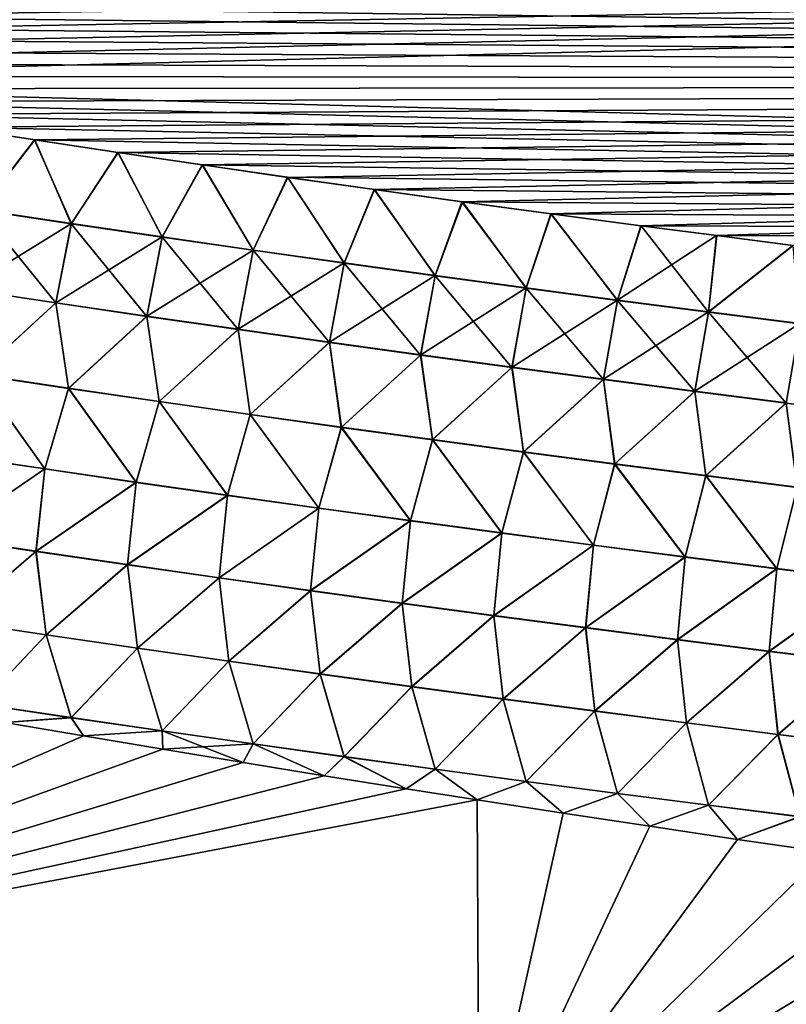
# Model space of a CAD drawing. Header units: metres. Extents: x -61 to 49, y -32 to 32.
# Tile 134 of 256: x 25.82 to 28.02, y -10.14 to -7.31. Entities that reach past the tile are written whole.
import ezdxf

# ---------------------------------------------------------------- set-up
doc = ezdxf.new("R2010")
doc.units = ezdxf.units.M
doc.layers.add('solid_K_27_40_10_000Y34', color=7, linetype='CONTINUOUS')

msp = doc.modelspace()

# ---------------------------------------------------------------- linework, layer by layer
at = {"layer": 'solid_K_27_40_10_000Y34'}
for points in [[(41.866142, -7.037843, -21.619293), (41.670872, -7.494667, -21.814184), (22.49304, -7.07665, -20.95932)], [(41.866161, -7.037802, 21.619276), (23.619955, -7.287992, 21.090698), (23.832279, -7.325953, 21.114985)], [(41.866161, -7.037802, 21.619276), (23.832279, -7.325953, 21.114985), (24.047218, -7.363734, 21.139387)], [(41.866161, -7.037802, 21.619276), (24.047218, -7.363734, 21.139387), (24.264872, -7.401317, 21.163898)], [(41.866161, -7.037802, 21.619276), (24.264872, -7.401317, 21.163898), (24.485334, -7.438679, 21.188513)], [(41.866161, -7.037802, 21.619276), (24.485334, -7.438679, 21.188513), (24.70871, -7.475802, 21.213221)], [(41.670883, -7.494642, 21.814173), (41.866161, -7.037802, 21.619276), (24.70871, -7.475802, 21.213221)], [(41.670872, -7.494667, -21.814184), (22.743015, -7.124871, -20.988762), (22.49304, -7.07665, -20.95932)], [(41.670872, -7.494667, -21.814184), (22.996273, -7.172979, -21.018438), (22.743015, -7.124871, -20.988762)], [(41.670872, -7.494667, -21.814184), (23.201365, -7.21136, -21.042339), (22.996273, -7.172979, -21.018438)], [(41.670872, -7.494667, -21.814184), (23.408772, -7.249623, -21.066376), (23.201365, -7.21136, -21.042339)], [(41.670872, -7.494667, -21.814184), (23.618597, -7.287748, -21.090542), (23.408772, -7.249623, -21.066376)], [(41.670872, -7.494667, -21.814184), (23.830936, -7.325715, -21.114832), (23.618597, -7.287748, -21.090542)], [(41.670872, -7.494667, -21.814184), (24.045889, -7.363503, -21.139236), (23.830936, -7.325715, -21.114832)], [(41.670872, -7.494667, -21.814184), (24.263556, -7.401091, -21.163752), (24.045889, -7.363503, -21.139236)], [(41.670872, -7.494667, -21.814184), (24.484034, -7.43846, -21.188368), (24.263556, -7.401091, -21.163752)], [(41.670872, -7.494667, -21.814184), (24.707424, -7.475589, -21.213079), (24.484034, -7.43846, -21.188368)], [(41.670872, -7.494667, -21.814184), (24.9335, -7.51253, -21.2379), (24.707424, -7.475589, -21.213079)], [(41.670883, -7.494642, 21.814173), (24.70871, -7.475802, 21.213221), (24.934771, -7.512737, 21.238039)], [(41.670872, -7.494667, -21.814184), (41.461033, -7.948577, -22.022573), (24.9335, -7.51253, -21.2379)], [(41.461033, -7.948577, -22.022573), (25.161942, -7.549356, -21.262852), (24.9335, -7.51253, -21.2379)], [(41.670883, -7.494642, 21.814173), (24.934771, -7.512737, 21.238039), (25.163197, -7.549557, 21.262987)], [(41.670883, -7.494642, 21.814173), (25.163197, -7.549557, 21.262987), (25.394108, -7.586232, 21.288057)], [(41.670883, -7.494642, 21.814173), (25.394108, -7.586232, 21.288057), (25.627628, -7.622733, 21.313234)], [(41.670883, -7.494642, 21.814173), (25.627628, -7.622733, 21.313234), (25.86388, -7.659031, 21.338512)], [(41.670883, -7.494642, 21.814173), (25.86388, -7.659031, 21.338512), (26.102985, -7.695096, 21.36388)], [(41.670883, -7.494642, 21.814173), (26.102985, -7.695096, 21.36388), (26.345072, -7.730901, 21.389324)], [(41.670883, -7.494642, 21.814173), (26.345072, -7.730901, 21.389324), (26.590258, -7.766416, 21.414835)], [(41.670883, -7.494642, 21.814173), (26.590258, -7.766416, 21.414835), (26.838669, -7.801612, 21.440401)], [(41.670883, -7.494642, 21.814173), (26.838669, -7.801612, 21.440401), (27.090429, -7.836461, 21.466009)], [(41.670883, -7.494642, 21.814173), (27.090429, -7.836461, 21.466009), (27.345526, -7.870971, 21.491661)], [(41.670883, -7.494642, 21.814173), (27.345526, -7.870971, 21.491661), (27.603397, -7.905293, 21.51741)], [(41.670883, -7.494642, 21.814173), (27.603397, -7.905293, 21.51741), (27.82044, -7.933742, 21.538937)], [(41.46104, -7.948564, 22.022568), (41.670883, -7.494642, 21.814173), (27.82044, -7.933742, 21.538937)], [(41.461033, -7.948577, -22.022573), (25.39287, -7.586037, -21.287922), (25.161942, -7.549356, -21.262852)], [(41.461033, -7.948577, -22.022573), (25.626406, -7.622544, -21.313105), (25.39287, -7.586037, -21.287922)], [(41.461033, -7.948577, -22.022573), (25.862673, -7.658848, -21.338385), (25.626406, -7.622544, -21.313105)], [(25.708307, -7.859537, -21.411535), (25.626406, -7.622544, -21.313105), (25.862673, -7.658848, -21.338385)], [(25.708149, -7.860299, 21.411779), (25.86388, -7.659031, 21.338512), (25.627628, -7.622733, 21.313234)], [(25.968855, -7.898785, -21.439732), (25.708307, -7.859537, -21.411535), (25.862673, -7.658848, -21.338385)], [(41.461033, -7.948577, -22.022573), (26.101797, -7.69492, -21.363754), (25.862673, -7.658848, -21.338385)], [(25.968855, -7.898785, -21.439732), (25.862673, -7.658848, -21.338385), (26.101797, -7.69492, -21.363754)], [(25.968697, -7.899556, 21.439981), (25.86388, -7.659031, 21.338512), (25.708149, -7.860299, 21.411779)], [(25.968697, -7.899556, 21.439981), (26.102985, -7.695096, 21.36388), (25.86388, -7.659031, 21.338512)], [(26.229403, -7.938053, 21.467936), (26.102985, -7.695096, 21.36388), (25.968697, -7.899556, 21.439981)], [(26.229559, -7.937272, -21.46768), (25.968855, -7.898785, -21.439732), (26.101797, -7.69492, -21.363754)], [(41.461033, -7.948577, -22.022573), (26.343901, -7.73073, -21.389202), (26.101797, -7.69492, -21.363754)], [(26.229559, -7.937272, -21.46768), (26.101797, -7.69492, -21.363754), (26.343901, -7.73073, -21.389202)], [(26.229403, -7.938053, 21.467936), (26.345072, -7.730901, 21.389324), (26.102985, -7.695096, 21.36388)], [(26.490259, -7.975798, 21.495636), (26.345072, -7.730901, 21.389324), (26.229403, -7.938053, 21.467936)], [(26.490417, -7.975007, -21.495375), (26.229559, -7.937272, -21.46768), (26.343901, -7.73073, -21.389202)], [(41.461033, -7.948577, -22.022573), (26.589104, -7.766251, -21.414715), (26.343901, -7.73073, -21.389202)], [(26.490417, -7.975007, -21.495375), (26.343901, -7.73073, -21.389202), (26.589104, -7.766251, -21.414715)], [(26.490259, -7.975798, 21.495636), (26.590258, -7.766416, 21.414835), (26.345072, -7.730901, 21.389324)], [(26.751266, -8.012802, 21.523081), (26.590258, -7.766416, 21.414835), (26.490259, -7.975798, 21.495636)], [(26.751423, -8.012001, -21.522816), (26.490417, -7.975007, -21.495375), (26.589104, -7.766251, -21.414715)], [(41.461033, -7.948577, -22.022573), (26.837534, -7.801453, -21.440285), (26.589104, -7.766251, -21.414715)], [(26.751423, -8.012001, -21.522816), (26.589104, -7.766251, -21.414715), (26.837534, -7.801453, -21.440285)], [(26.751266, -8.012802, 21.523081), (26.838669, -7.801612, 21.440401), (26.590258, -7.766416, 21.414835)], [(27.012417, -8.049073, 21.550272), (26.838669, -7.801612, 21.440401), (26.751266, -8.012802, 21.523081)], [(27.012571, -8.048263, -21.549999), (26.751423, -8.012001, -21.522816), (26.837534, -7.801453, -21.440285)], [(41.461033, -7.948577, -22.022573), (27.089312, -7.836307, -21.465895), (26.837534, -7.801453, -21.440285)], [(27.012571, -8.048263, -21.549999), (26.837534, -7.801453, -21.440285), (27.089312, -7.836307, -21.465895)], [(27.012417, -8.049073, 21.550272), (27.090429, -7.836461, 21.466009), (26.838669, -7.801612, 21.440401)], [(27.273708, -8.084618, 21.577202), (27.090429, -7.836461, 21.466009), (27.012417, -8.049073, 21.550272)], [(27.273863, -8.083797, -21.576925), (27.012571, -8.048263, -21.549999), (27.089312, -7.836307, -21.465895)], [(41.461033, -7.948577, -22.022573), (27.344427, -7.870822, -21.49155), (27.089312, -7.836307, -21.465895)], [(27.273863, -8.083797, -21.576925), (27.089312, -7.836307, -21.465895), (27.344427, -7.870822, -21.49155)], [(27.273708, -8.084618, 21.577202), (27.345526, -7.870971, 21.491661), (27.090429, -7.836461, 21.466009)], [(25.708149, -7.860299, 21.411779), (25.66283, -8.087751, 21.469843), (25.924139, -8.126996, 21.498682)], [(25.662983, -8.086965, -21.469692), (25.708307, -7.859537, -21.411535), (25.968855, -7.898785, -21.439732)], [(25.968697, -7.899556, 21.439981), (25.708149, -7.860299, 21.411779), (25.924139, -8.126996, 21.498682)], [(27.535139, -8.119444, 21.603874), (27.345526, -7.870971, 21.491661), (27.273708, -8.084618, 21.577202)], [(27.535292, -8.118613, -21.60359), (27.273863, -8.083797, -21.576925), (27.344427, -7.870822, -21.49155)], [(41.461033, -7.948577, -22.022573), (27.60232, -7.90515, -21.517302), (27.344427, -7.870822, -21.49155)], [(27.535292, -8.118613, -21.60359), (27.344427, -7.870822, -21.49155), (27.60232, -7.90515, -21.517302)], [(27.535139, -8.119444, 21.603874), (27.603397, -7.905293, 21.51741), (27.345526, -7.870971, 21.491661)], [(25.924292, -8.126199, -21.498528), (25.662983, -8.086965, -21.469692), (25.968855, -7.898785, -21.439732)], [(25.968697, -7.899556, 21.439981), (25.924139, -8.126996, 21.498682), (26.185598, -8.165477, 21.527262)], [(25.924292, -8.126199, -21.498528), (25.968855, -7.898785, -21.439732), (26.229559, -7.937272, -21.46768)], [(26.229403, -7.938053, 21.467936), (25.968697, -7.899556, 21.439981), (26.185598, -8.165477, 21.527262)], [(27.796703, -8.153557, 21.630281), (27.603397, -7.905293, 21.51741), (27.535139, -8.119444, 21.603874)], [(27.535292, -8.118613, -21.60359), (27.60232, -7.90515, -21.517302), (27.819382, -7.933604, -21.538832)], [(41.461033, -7.948577, -22.022573), (27.819382, -7.933604, -21.538832), (27.60232, -7.90515, -21.517302)], [(27.796703, -8.153557, 21.630281), (27.82044, -7.933742, 21.538937), (27.603397, -7.905293, 21.51741)], [(26.185749, -8.164669, -21.527102), (25.924292, -8.126199, -21.498528), (26.229559, -7.937272, -21.46768)], [(26.229403, -7.938053, 21.467936), (26.185598, -8.165477, 21.527262), (26.447203, -8.203204, 21.555576)], [(26.185749, -8.164669, -21.527102), (26.229559, -7.937272, -21.46768), (26.490417, -7.975007, -21.495375)], [(26.490259, -7.975798, 21.495636), (26.229403, -7.938053, 21.467936), (26.447203, -8.203204, 21.555576)], [(27.796856, -8.152717, -21.629993), (27.535292, -8.118613, -21.60359), (27.819382, -7.933604, -21.538832)], [(27.796703, -8.153557, 21.630281), (28.03953, -7.962024, 21.560513), (27.82044, -7.933742, 21.538937)], [(27.796856, -8.152717, -21.629993), (27.819382, -7.933604, -21.538832), (28.038486, -7.961891, -21.560411)], [(41.461033, -7.948577, -22.022573), (28.038486, -7.961891, -21.560411), (27.819382, -7.933604, -21.538832)], [(41.46104, -7.948564, 22.022568), (27.82044, -7.933742, 21.538937), (28.03953, -7.962024, 21.560513)], [(28.058399, -8.186964, 21.656427), (28.03953, -7.962024, 21.560513), (27.796703, -8.153557, 21.630281)], [(28.058552, -8.186114, -21.656134), (27.796856, -8.152717, -21.629993), (28.038486, -7.961891, -21.560411)], [(26.447353, -8.202386, -21.555412), (26.185749, -8.164669, -21.527102), (26.490417, -7.975007, -21.495375)], [(26.490259, -7.975798, 21.495636), (26.447203, -8.203204, 21.555576), (26.70895, -8.240188, 21.583624)], [(26.447353, -8.202386, -21.555412), (26.490417, -7.975007, -21.495375), (26.751423, -8.012001, -21.522816)], [(26.751266, -8.012802, 21.523081), (26.490259, -7.975798, 21.495636), (26.70895, -8.240188, 21.583624)], [(26.709101, -8.239359, -21.583456), (26.447353, -8.202386, -21.555412), (26.751423, -8.012001, -21.522816)], [(26.751266, -8.012802, 21.523081), (26.70895, -8.240188, 21.583624), (26.970837, -8.276436, 21.611404)], [(26.709101, -8.239359, -21.583456), (26.751423, -8.012001, -21.522816), (27.012571, -8.048263, -21.549999)], [(27.012417, -8.049073, 21.550272), (26.751266, -8.012802, 21.523081), (26.970837, -8.276436, 21.611404)], [(26.970985, -8.275597, -21.611233), (26.709101, -8.239359, -21.583456), (27.012571, -8.048263, -21.549999)], [(27.012417, -8.049073, 21.550272), (26.970837, -8.276436, 21.611404), (27.232859, -8.311956, 21.638916)], [(26.970985, -8.275597, -21.611233), (27.012571, -8.048263, -21.549999), (27.273863, -8.083797, -21.576925)], [(27.273708, -8.084618, 21.577202), (27.012417, -8.049073, 21.550272), (27.232859, -8.311956, 21.638916)], [(25.924139, -8.126996, 21.498682), (25.66283, -8.087751, 21.469843), (25.699503, -8.333127, 21.509018)], [(25.699636, -8.332367, -21.508966), (25.662983, -8.086965, -21.469692), (25.924292, -8.126199, -21.498528)], [(27.233006, -8.311107, -21.638741), (26.970985, -8.275597, -21.611233), (27.273863, -8.083797, -21.576925)], [(27.273708, -8.084618, 21.577202), (27.232859, -8.311956, 21.638916), (27.495012, -8.346756, 21.666157)], [(27.233006, -8.311107, -21.638741), (27.273863, -8.083797, -21.576925), (27.535292, -8.118613, -21.60359)], [(27.535139, -8.119444, 21.603874), (27.273708, -8.084618, 21.577202), (27.495012, -8.346756, 21.666157)], [(25.924139, -8.126996, 21.498682), (25.699503, -8.333127, 21.509018), (25.960218, -8.371983, 21.538271)], [(25.960352, -8.37121, -21.538216), (25.699636, -8.332367, -21.508966), (25.924292, -8.126199, -21.498528)], [(26.185598, -8.165477, 21.527262), (25.924139, -8.126996, 21.498682), (25.960218, -8.371983, 21.538271)], [(25.960352, -8.37121, -21.538216), (25.924292, -8.126199, -21.498528), (26.185749, -8.164669, -21.527102)], [(27.495159, -8.345896, -21.665976), (27.233006, -8.311107, -21.638741), (27.535292, -8.118613, -21.60359)], [(27.535139, -8.119444, 21.603874), (27.495012, -8.346756, 21.666157), (27.757296, -8.380841, 21.693123)], [(27.495159, -8.345896, -21.665976), (27.535292, -8.118613, -21.60359), (27.796856, -8.152717, -21.629993)], [(27.796703, -8.153557, 21.630281), (27.535139, -8.119444, 21.603874), (27.757296, -8.380841, 21.693123)], [(26.185598, -8.165477, 21.527262), (25.960218, -8.371983, 21.538271), (26.221075, -8.410081, 21.567251)], [(26.221207, -8.409298, -21.567194), (25.960352, -8.37121, -21.538216), (26.185749, -8.164669, -21.527102)], [(26.447203, -8.203204, 21.555576), (26.185598, -8.165477, 21.527262), (26.221075, -8.410081, 21.567251)], [(26.221207, -8.409298, -21.567194), (26.185749, -8.164669, -21.527102), (26.447353, -8.202386, -21.555412)], [(27.757442, -8.379972, -21.692938), (27.495159, -8.345896, -21.665976), (27.796856, -8.152717, -21.629993)], [(27.796703, -8.153557, 21.630281), (27.757296, -8.380841, 21.693123), (28.019707, -8.414219, 21.719816)], [(27.757442, -8.379972, -21.692938), (27.796856, -8.152717, -21.629993), (28.058552, -8.186114, -21.656134)], [(28.058399, -8.186964, 21.656427), (27.796703, -8.153557, 21.630281), (28.019707, -8.414219, 21.719816)], [(28.019852, -8.41334, -21.719627), (27.757442, -8.379972, -21.692938), (28.058552, -8.186114, -21.656134)], [(28.058399, -8.186964, 21.656427), (28.019707, -8.414219, 21.719816), (28.28224, -8.446897, 21.746231)], [(26.447203, -8.203204, 21.555576), (26.221075, -8.410081, 21.567251), (26.482067, -8.447433, 21.595959)], [(26.482201, -8.446639, -21.595898), (26.221207, -8.409298, -21.567194), (26.447353, -8.202386, -21.555412)], [(26.70895, -8.240188, 21.583624), (26.447203, -8.203204, 21.555576), (26.482067, -8.447433, 21.595959)], [(26.482201, -8.446639, -21.595898), (26.447353, -8.202386, -21.555412), (26.709101, -8.239359, -21.583456)], [(26.70895, -8.240188, 21.583624), (26.482067, -8.447433, 21.595959), (26.743195, -8.48405, 21.624392)], [(26.743326, -8.483243, -21.624329), (26.482201, -8.446639, -21.595898), (26.709101, -8.239359, -21.583456)], [(26.970837, -8.276436, 21.611404), (26.70895, -8.240188, 21.583624), (26.743195, -8.48405, 21.624392)], [(26.743326, -8.483243, -21.624329), (26.709101, -8.239359, -21.583456), (26.970985, -8.275597, -21.611233)], [(26.970837, -8.276436, 21.611404), (26.743195, -8.48405, 21.624392), (27.004452, -8.519938, 21.652548)], [(27.004583, -8.519119, -21.652481), (26.743326, -8.483243, -21.624329), (26.970985, -8.275597, -21.611233)], [(27.232859, -8.311956, 21.638916), (26.970837, -8.276436, 21.611404), (27.004452, -8.519938, 21.652548)], [(27.004583, -8.519119, -21.652481), (26.970985, -8.275597, -21.611233), (27.233006, -8.311107, -21.638741)], [(25.699503, -8.333127, 21.509018), (25.630592, -8.564381, 21.507715), (25.892488, -8.603507, 21.537699)], [(25.892601, -8.602788, -21.537733), (25.630705, -8.563674, -21.507751), (25.699636, -8.332367, -21.508966)], [(25.960218, -8.371983, 21.538271), (25.699503, -8.333127, 21.509018), (25.892488, -8.603507, 21.537699)], [(25.892601, -8.602788, -21.537733), (25.699636, -8.332367, -21.508966), (25.960352, -8.37121, -21.538216)], [(27.232859, -8.311956, 21.638916), (27.004452, -8.519938, 21.652548), (27.265839, -8.555103, 21.680426)], [(27.265968, -8.554275, -21.680357), (27.004583, -8.519119, -21.652481), (27.233006, -8.311107, -21.638741)], [(27.495012, -8.346756, 21.666157), (27.232859, -8.311956, 21.638916), (27.265839, -8.555103, 21.680426)], [(27.265968, -8.554275, -21.680357), (27.233006, -8.311107, -21.638741), (27.495159, -8.345896, -21.665976)], [(27.495012, -8.346756, 21.666157), (27.265839, -8.555103, 21.680426), (27.527348, -8.589556, 21.708025)], [(27.527479, -8.588716, -21.707951), (27.265968, -8.554275, -21.680357), (27.495159, -8.345896, -21.665976)], [(27.757296, -8.380841, 21.693123), (27.495012, -8.346756, 21.666157), (27.527348, -8.589556, 21.708025)], [(27.527479, -8.588716, -21.707951), (27.495159, -8.345896, -21.665976), (27.757442, -8.379972, -21.692938)], [(25.960218, -8.371983, 21.538271), (25.892488, -8.603507, 21.537699), (26.15452, -8.641869, 21.567398)], [(26.154633, -8.641136, -21.567432), (25.892601, -8.602788, -21.537733), (25.960352, -8.37121, -21.538216)], [(26.221075, -8.410081, 21.567251), (25.960218, -8.371983, 21.538271), (26.15452, -8.641869, 21.567398)], [(26.154633, -8.641136, -21.567432), (25.960352, -8.37121, -21.538216), (26.221207, -8.409298, -21.567194)], [(27.757296, -8.380841, 21.693123), (27.527348, -8.589556, 21.708025), (27.78898, -8.623301, 21.73534)], [(27.78911, -8.622448, -21.735264), (27.527479, -8.588716, -21.707951), (27.757442, -8.379972, -21.692938)], [(28.019707, -8.414219, 21.719816), (27.757296, -8.380841, 21.693123), (27.78898, -8.623301, 21.73534)], [(27.78911, -8.622448, -21.735264), (27.757442, -8.379972, -21.692938), (28.019852, -8.41334, -21.719627)], [(26.221075, -8.410081, 21.567251), (26.15452, -8.641869, 21.567398), (26.416683, -8.679475, 21.596813)], [(26.416798, -8.67873, -21.596846), (26.154633, -8.641136, -21.567432), (26.221207, -8.409298, -21.567194)], [(26.482067, -8.447433, 21.595959), (26.221075, -8.410081, 21.567251), (26.416683, -8.679475, 21.596813)], [(26.416798, -8.67873, -21.596846), (26.221207, -8.409298, -21.567194), (26.482201, -8.446639, -21.595898)], [(28.019707, -8.414219, 21.719816), (27.78898, -8.623301, 21.73534), (28.050734, -8.656344, 21.762373)], [(28.050863, -8.655481, -21.762295), (27.78911, -8.622448, -21.735264), (28.019852, -8.41334, -21.719627)], [(28.28224, -8.446897, 21.746231), (28.019707, -8.414219, 21.719816), (28.050734, -8.656344, 21.762373)], [(26.482067, -8.447433, 21.595959), (26.416683, -8.679475, 21.596813), (26.678978, -8.716336, 21.625942)], [(26.67909, -8.715579, -21.625973), (26.416798, -8.67873, -21.596846), (26.482201, -8.446639, -21.595898)], [(26.743195, -8.48405, 21.624392), (26.482067, -8.447433, 21.595959), (26.678978, -8.716336, 21.625942)], [(26.67909, -8.715579, -21.625973), (26.482201, -8.446639, -21.595898), (26.743326, -8.483243, -21.624329)], [(26.743195, -8.48405, 21.624392), (26.678978, -8.716336, 21.625942), (26.941397, -8.752462, 21.654779)], [(26.941509, -8.751692, -21.65481), (26.67909, -8.715579, -21.625973), (26.743326, -8.483243, -21.624329)], [(27.004452, -8.519938, 21.652548), (26.743195, -8.48405, 21.624392), (26.941397, -8.752462, 21.654779)], [(26.941509, -8.751692, -21.65481), (26.743326, -8.483243, -21.624329), (27.004583, -8.519119, -21.652481)], [(27.004452, -8.519938, 21.652548), (26.941397, -8.752462, 21.654779), (27.203939, -8.787859, 21.683329)], [(27.204052, -8.787076, -21.683357), (26.941509, -8.751692, -21.65481), (27.004583, -8.519119, -21.652481)], [(27.265839, -8.555103, 21.680426), (27.004452, -8.519938, 21.652548), (27.203939, -8.787859, 21.683329)], [(27.204052, -8.787076, -21.683357), (27.004583, -8.519119, -21.652481), (27.265968, -8.554275, -21.680357)], [(27.265839, -8.555103, 21.680426), (27.203939, -8.787859, 21.683329), (27.466604, -8.822535, 21.711586)], [(27.466715, -8.821739, -21.711613), (27.204052, -8.787076, -21.683357), (27.265968, -8.554275, -21.680357)], [(27.527348, -8.589556, 21.708025), (27.265839, -8.555103, 21.680426), (27.466604, -8.822535, 21.711586)], [(27.466715, -8.821739, -21.711613), (27.265968, -8.554275, -21.680357), (27.527479, -8.588716, -21.707951)], [(25.892488, -8.603507, 21.537699), (25.630592, -8.564381, 21.507715), (25.60498, -8.80071, 21.482622)], [(25.605074, -8.800092, -21.482731), (25.630705, -8.563674, -21.507751), (25.892601, -8.602788, -21.537733)], [(27.527348, -8.589556, 21.708025), (27.466604, -8.822535, 21.711586), (27.729385, -8.856495, 21.73955)], [(27.729498, -8.855687, -21.739574), (27.466715, -8.821739, -21.711613), (27.527479, -8.588716, -21.707951)], [(27.78898, -8.623301, 21.73534), (27.527348, -8.589556, 21.708025), (27.729385, -8.856495, 21.73955)], [(27.729498, -8.855687, -21.739574), (27.527479, -8.588716, -21.707951), (27.78911, -8.622448, -21.735264)], [(25.892488, -8.603507, 21.537699), (25.60498, -8.80071, 21.482622), (25.867348, -8.839949, 21.51321)], [(25.867441, -8.839317, -21.513319), (25.605074, -8.800092, -21.482731), (25.892601, -8.602788, -21.537733)], [(26.15452, -8.641869, 21.567398), (25.892488, -8.603507, 21.537699), (25.867348, -8.839949, 21.51321)], [(25.867441, -8.839317, -21.513319), (25.892601, -8.602788, -21.537733), (26.154633, -8.641136, -21.567432)], [(26.15452, -8.641869, 21.567398), (25.867348, -8.839949, 21.51321), (26.129845, -8.87842, 21.543505)], [(26.129938, -8.877773, -21.543613), (25.867441, -8.839317, -21.513319), (26.154633, -8.641136, -21.567432)], [(26.416683, -8.679475, 21.596813), (26.15452, -8.641869, 21.567398), (26.129845, -8.87842, 21.543505)], [(26.129938, -8.877773, -21.543613), (26.154633, -8.641136, -21.567432), (26.416798, -8.67873, -21.596846)], [(27.78898, -8.623301, 21.73534), (27.729385, -8.856495, 21.73955), (27.992283, -8.889749, 21.767218)], [(27.992393, -8.888928, -21.767242), (27.729498, -8.855687, -21.739574), (27.78911, -8.622448, -21.735264)], [(28.050734, -8.656344, 21.762373), (27.78898, -8.623301, 21.73534), (27.992283, -8.889749, 21.767218)], [(27.992393, -8.888928, -21.767242), (27.78911, -8.622448, -21.735264), (28.050863, -8.655481, -21.762295)], [(28.050734, -8.656344, 21.762373), (27.992283, -8.889749, 21.767218), (28.255293, -8.922301, 21.79459)], [(28.255404, -8.921469, -21.794613), (27.992393, -8.888928, -21.767242), (28.050863, -8.655481, -21.762295)], [(26.416683, -8.679475, 21.596813), (26.129845, -8.87842, 21.543505), (26.392467, -8.916131, 21.573502)], [(26.392563, -8.915471, -21.57361), (26.129938, -8.877773, -21.543613), (26.416798, -8.67873, -21.596846)], [(26.678978, -8.716336, 21.625942), (26.416683, -8.679475, 21.596813), (26.392467, -8.916131, 21.573502)], [(26.392563, -8.915471, -21.57361), (26.416798, -8.67873, -21.596846), (26.67909, -8.715579, -21.625973)], [(26.678978, -8.716336, 21.625942), (26.392467, -8.916131, 21.573502), (26.655214, -8.953094, 21.603201)], [(26.65531, -8.95242, -21.603312), (26.392563, -8.915471, -21.57361), (26.67909, -8.715579, -21.625973)], [(26.941397, -8.752462, 21.654779), (26.678978, -8.716336, 21.625942), (26.655214, -8.953094, 21.603201)], [(26.65531, -8.95242, -21.603312), (26.67909, -8.715579, -21.625973), (26.941509, -8.751692, -21.65481)], [(26.941397, -8.752462, 21.654779), (26.655214, -8.953094, 21.603201), (26.918083, -8.989318, 21.632603)], [(26.918177, -8.98863, -21.632711), (26.65531, -8.95242, -21.603312), (26.941509, -8.751692, -21.65481)], [(27.203939, -8.787859, 21.683329), (26.941397, -8.752462, 21.654779), (26.918083, -8.989318, 21.632603)], [(26.918177, -8.98863, -21.632711), (26.941509, -8.751692, -21.65481), (27.204052, -8.787076, -21.683357)], [(27.203939, -8.787859, 21.683329), (26.918083, -8.989318, 21.632603), (27.181068, -9.024809, 21.661701)], [(27.181164, -9.024107, -21.661812), (26.918177, -8.98863, -21.632711), (27.204052, -8.787076, -21.683357)], [(27.466604, -8.822535, 21.711586), (27.203939, -8.787859, 21.683329), (27.181068, -9.024809, 21.661701)], [(27.181164, -9.024107, -21.661812), (27.204052, -8.787076, -21.683357), (27.466715, -8.821739, -21.711613)], [(25.867348, -8.839949, 21.51321), (25.60498, -8.80071, 21.482622), (25.634377, -9.04045, 21.43572)], [(25.634439, -9.039985, -21.43586), (25.605074, -8.800092, -21.482731), (25.867441, -8.839317, -21.513319)], [(25.867348, -8.839949, 21.51321), (25.634377, -9.04045, 21.43572), (25.896305, -9.079579, 21.466732)], [(25.896368, -9.0791, -21.466873), (25.634439, -9.039985, -21.43586), (25.867441, -8.839317, -21.513319)], [(26.129845, -8.87842, 21.543505), (25.867348, -8.839949, 21.51321), (25.896305, -9.079579, 21.466732)], [(25.896368, -9.0791, -21.466873), (25.867441, -8.839317, -21.513319), (26.129938, -8.877773, -21.543613)], [(27.466604, -8.822535, 21.711586), (27.181068, -9.024809, 21.661701), (27.44417, -9.059575, 21.690498)], [(27.444265, -9.058859, -21.690609), (27.181164, -9.024107, -21.661812), (27.466715, -8.821739, -21.711613)], [(27.729385, -8.856495, 21.73955), (27.466604, -8.822535, 21.711586), (27.44417, -9.059575, 21.690498)], [(27.444265, -9.058859, -21.690609), (27.466715, -8.821739, -21.711613), (27.729498, -8.855687, -21.739574)], [(27.729385, -8.856495, 21.73955), (27.44417, -9.059575, 21.690498), (27.707386, -9.093622, 21.718992)], [(27.707479, -9.092893, -21.719103), (27.444265, -9.058859, -21.690609), (27.729498, -8.855687, -21.739574)], [(27.992283, -8.889749, 21.767218), (27.729385, -8.856495, 21.73955), (27.707386, -9.093622, 21.718992)], [(27.707479, -9.092893, -21.719103), (27.729498, -8.855687, -21.739574), (27.992393, -8.888928, -21.767242)], [(26.129845, -8.87842, 21.543505), (25.896305, -9.079579, 21.466732), (26.158356, -9.117943, 21.497438)], [(26.158421, -9.117446, -21.497583), (25.896368, -9.0791, -21.466873), (26.129938, -8.877773, -21.543613)], [(26.392467, -8.916131, 21.573502), (26.129845, -8.87842, 21.543505), (26.158356, -9.117943, 21.497438)], [(26.158421, -9.117446, -21.497583), (26.129938, -8.877773, -21.543613), (26.392563, -8.915471, -21.57361)], [(27.992283, -8.889749, 21.767218), (27.707386, -9.093622, 21.718992), (27.970711, -9.12696, 21.747181)], [(27.970806, -9.126215, -21.747292), (27.707479, -9.092893, -21.719103), (27.992393, -8.888928, -21.767242)], [(28.255293, -8.922301, 21.79459), (27.992283, -8.889749, 21.767218), (27.970711, -9.12696, 21.747181)], [(27.970806, -9.126215, -21.747292), (27.992393, -8.888928, -21.767242), (28.255404, -8.921469, -21.794613)], [(26.392467, -8.916131, 21.573502), (26.158356, -9.117943, 21.497438), (26.420527, -9.155549, 21.527842)], [(26.420591, -9.155037, -21.52799), (26.158421, -9.117446, -21.497583), (26.392563, -8.915471, -21.57361)], [(26.655214, -8.953094, 21.603201), (26.392467, -8.916131, 21.573502), (26.420527, -9.155549, 21.527842)], [(26.420591, -9.155037, -21.52799), (26.392563, -8.915471, -21.57361), (26.65531, -8.95242, -21.603312)], [(28.255293, -8.922301, 21.79459), (27.970711, -9.12696, 21.747181), (28.234146, -9.159594, 21.775063)], [(28.23424, -9.158834, -21.775175), (27.970806, -9.126215, -21.747292), (28.255404, -8.921469, -21.794613)], [(26.655214, -8.953094, 21.603201), (26.420527, -9.155549, 21.527842), (26.682816, -9.19241, 21.557938)], [(26.68288, -9.19188, -21.55809), (26.420591, -9.155037, -21.52799), (26.65531, -8.95242, -21.603312)], [(26.918083, -8.989318, 21.632603), (26.655214, -8.953094, 21.603201), (26.682816, -9.19241, 21.557938)], [(26.68288, -9.19188, -21.55809), (26.65531, -8.95242, -21.603312), (26.918177, -8.98863, -21.632711)], [(26.918083, -8.989318, 21.632603), (26.682816, -9.19241, 21.557938), (26.945217, -9.228532, 21.587727)], [(26.945284, -9.227986, -21.587881), (26.68288, -9.19188, -21.55809), (26.918177, -8.98863, -21.632711)], [(27.181068, -9.024809, 21.661701), (26.918083, -8.989318, 21.632603), (26.945217, -9.228532, 21.587727)], [(26.945284, -9.227986, -21.587881), (26.918177, -8.98863, -21.632711), (27.181164, -9.024107, -21.661812)], [(25.896305, -9.079579, 21.466732), (25.634377, -9.04045, 21.43572), (25.707735, -9.278489, 21.366726)], [(25.707748, -9.278367, -21.366777), (25.634439, -9.039985, -21.43586), (25.896368, -9.0791, -21.466873)], [(27.181068, -9.024809, 21.661701), (26.945217, -9.228532, 21.587727), (27.207733, -9.263923, 21.617207)], [(27.2078, -9.263362, -21.617365), (26.945284, -9.227986, -21.587881), (27.181164, -9.024107, -21.661812)], [(27.44417, -9.059575, 21.690498), (27.181068, -9.024809, 21.661701), (27.207733, -9.263923, 21.617207)], [(27.2078, -9.263362, -21.617365), (27.181164, -9.024107, -21.661812), (27.444265, -9.058859, -21.690609)], [(27.44417, -9.059575, 21.690498), (27.207733, -9.263923, 21.617207), (27.470358, -9.29859, 21.646376)], [(27.470425, -9.298013, -21.646538), (27.2078, -9.263362, -21.617365), (27.444265, -9.058859, -21.690609)], [(27.707386, -9.093622, 21.718992), (27.44417, -9.059575, 21.690498), (27.470358, -9.29859, 21.646376)], [(27.470425, -9.298013, -21.646538), (27.444265, -9.058859, -21.690609), (27.707479, -9.092893, -21.719103)], [(25.896305, -9.079579, 21.466732), (25.707735, -9.278489, 21.366726), (25.968494, -9.317348, 21.397995)], [(25.968512, -9.317205, -21.398056), (25.707748, -9.278367, -21.366777), (25.896368, -9.0791, -21.466873)], [(26.158356, -9.117943, 21.497438), (25.896305, -9.079579, 21.466732), (25.968494, -9.317348, 21.397995)], [(25.968512, -9.317205, -21.398056), (25.896368, -9.0791, -21.466873), (26.158421, -9.117446, -21.497583)], [(27.707386, -9.093622, 21.718992), (27.470358, -9.29859, 21.646376), (27.733091, -9.332541, 21.675234)], [(27.733158, -9.331948, -21.675398), (27.470425, -9.298013, -21.646538), (27.707479, -9.092893, -21.719103)], [(27.970711, -9.12696, 21.747181), (27.707386, -9.093622, 21.718992), (27.733091, -9.332541, 21.675234)], [(27.733158, -9.331948, -21.675398), (27.707479, -9.092893, -21.719103), (27.970806, -9.126215, -21.747292)], [(26.158356, -9.117943, 21.497438), (25.968494, -9.317348, 21.397995), (26.22937, -9.355446, 21.428953)], [(26.229389, -9.355283, -21.429024), (25.968512, -9.317205, -21.398056), (26.158421, -9.117446, -21.497583)], [(26.420527, -9.155549, 21.527842), (26.158356, -9.117943, 21.497438), (26.22937, -9.355446, 21.428953)], [(26.229389, -9.355283, -21.429024), (26.158421, -9.117446, -21.497583), (26.420591, -9.155037, -21.52799)], [(27.970711, -9.12696, 21.747181), (27.733091, -9.332541, 21.675234), (27.99593, -9.365784, 21.703779)], [(27.995996, -9.365174, -21.703945), (27.733158, -9.331948, -21.675398), (27.970806, -9.126215, -21.747292)], [(28.234146, -9.159594, 21.775063), (27.970711, -9.12696, 21.747181), (27.99593, -9.365784, 21.703779)], [(27.995996, -9.365174, -21.703945), (27.970806, -9.126215, -21.747292), (28.23424, -9.158834, -21.775175)], [(26.420527, -9.155549, 21.527842), (26.22937, -9.355446, 21.428953), (26.49036, -9.392795, 21.459602)], [(26.490379, -9.392611, -21.459681), (26.229389, -9.355283, -21.429024), (26.420591, -9.155037, -21.52799)], [(26.682816, -9.19241, 21.557938), (26.420527, -9.155549, 21.527842), (26.49036, -9.392795, 21.459602)], [(26.490379, -9.392611, -21.459681), (26.420591, -9.155037, -21.52799), (26.68288, -9.19188, -21.55809)], [(28.234146, -9.159594, 21.775063), (27.99593, -9.365784, 21.703779), (28.258871, -9.398325, 21.73201)], [(28.25894, -9.397699, -21.73218), (27.995996, -9.365174, -21.703945), (28.23424, -9.158834, -21.775175)], [(26.682816, -9.19241, 21.557938), (26.49036, -9.392795, 21.459602), (26.751459, -9.429403, 21.489939)], [(26.75148, -9.429198, -21.490025), (26.490379, -9.392611, -21.459681), (26.68288, -9.19188, -21.55809)], [(26.945217, -9.228532, 21.587727), (26.682816, -9.19241, 21.557938), (26.751459, -9.429403, 21.489939)], [(26.75148, -9.429198, -21.490025), (26.68288, -9.19188, -21.55809), (26.945284, -9.227986, -21.587881)], [(26.945217, -9.228532, 21.587727), (26.751459, -9.429403, 21.489939), (27.012667, -9.46528, 21.51996)], [(27.01269, -9.465054, -21.520054), (26.75148, -9.429198, -21.490025), (26.945284, -9.227986, -21.587881)], [(27.207733, -9.263923, 21.617207), (26.945217, -9.228532, 21.587727), (27.012667, -9.46528, 21.51996)], [(27.01269, -9.465054, -21.520054), (26.945284, -9.227986, -21.587881), (27.2078, -9.263362, -21.617365)], [(27.207733, -9.263923, 21.617207), (27.012667, -9.46528, 21.51996), (27.273979, -9.50043, 21.549667)], [(27.274006, -9.500184, -21.54977), (27.01269, -9.465054, -21.520054), (27.2078, -9.263362, -21.617365)], [(27.470358, -9.29859, 21.646376), (27.207733, -9.263923, 21.617207), (27.273979, -9.50043, 21.549667)], [(27.274006, -9.500184, -21.54977), (27.2078, -9.263362, -21.617365), (27.470425, -9.298013, -21.646538)], [(25.968494, -9.317348, 21.397995), (25.707735, -9.278489, 21.366726), (25.778276, -9.330808, 21.357538)], [(25.968512, -9.317205, -21.398056), (25.778286, -9.33081, -21.35754), (25.707748, -9.278367, -21.366777)], [(27.535425, -9.534596, -21.579168), (27.274006, -9.500184, -21.54977), (27.470425, -9.298013, -21.646538)], [(27.535425, -9.534596, -21.579168), (27.470425, -9.298013, -21.646538), (27.733158, -9.331948, -21.675398)], [(25.968494, -9.317348, 21.397995), (25.778276, -9.330808, 21.357538), (26.003401, -9.369468, 21.382277)], [(25.968512, -9.317205, -21.398056), (26.003412, -9.36947, -21.382277), (25.778286, -9.33081, -21.35754)], [(26.22937, -9.355446, 21.428953), (25.968494, -9.317348, 21.397995), (26.003401, -9.369468, 21.382277)], [(26.229389, -9.355283, -21.429024), (26.003412, -9.36947, -21.382277), (25.968512, -9.317205, -21.398056)], [(27.470358, -9.29859, 21.646376), (27.273979, -9.50043, 21.549667), (27.535398, -9.534863, 21.57906)], [(27.733091, -9.332541, 21.675234), (27.470358, -9.29859, 21.646376), (27.535398, -9.534863, 21.57906)], [(26.003401, -9.369468, 21.382277), (25.778276, -9.330808, 21.357538), (24.389816, -10.075089, 20.744963)], [(25.778286, -9.33081, -21.35754), (26.003412, -9.36947, -21.382277), (24.389816, -10.075095, -20.744961)], [(27.733091, -9.332541, 21.675234), (27.535398, -9.534863, 21.57906), (27.796919, -9.568586, 21.608133)], [(27.796947, -9.568298, -21.60825), (27.535425, -9.534596, -21.579168), (27.733158, -9.331948, -21.675398)], [(27.99593, -9.365784, 21.703779), (27.733091, -9.332541, 21.675234), (27.796919, -9.568586, 21.608133)], [(27.796947, -9.568298, -21.60825), (27.733158, -9.331948, -21.675398), (27.995996, -9.365174, -21.703945)], [(26.231226, -9.407842, 21.407139), (26.003401, -9.369468, 21.382277), (24.389816, -10.075089, 20.744963)], [(26.003412, -9.36947, -21.382277), (26.231239, -9.407844, -21.407139), (24.389816, -10.075095, -20.744961)], [(26.22937, -9.355446, 21.428953), (26.003401, -9.369468, 21.382277), (26.231226, -9.407842, 21.407139)], [(26.229389, -9.355283, -21.429024), (26.231239, -9.407844, -21.407139), (26.003412, -9.36947, -21.382277)], [(26.22937, -9.355446, 21.428953), (26.231226, -9.407842, 21.407139), (26.461754, -9.445922, 21.432116)], [(26.49036, -9.392795, 21.459602), (26.22937, -9.355446, 21.428953), (26.461754, -9.445922, 21.432116)], [(26.490379, -9.392611, -21.459681), (26.231239, -9.407844, -21.407139), (26.229389, -9.355283, -21.429024)], [(27.99593, -9.365784, 21.703779), (27.796919, -9.568586, 21.608133), (28.058538, -9.601605, 21.636887)], [(28.058569, -9.601296, -21.637012), (27.796947, -9.568298, -21.60825), (27.995996, -9.365174, -21.703945)], [(28.258871, -9.398325, 21.73201), (27.99593, -9.365784, 21.703779), (28.058538, -9.601605, 21.636887)], [(28.058569, -9.601296, -21.637012), (27.995996, -9.365174, -21.703945), (28.25894, -9.397699, -21.73218)], [(26.461754, -9.445922, 21.432116), (26.231226, -9.407842, 21.407139), (24.389816, -10.075089, 20.744963)], [(26.231239, -9.407844, -21.407139), (26.461769, -9.445924, -21.432116), (24.389816, -10.075095, -20.744961)], [(26.490379, -9.392611, -21.459681), (26.461769, -9.445924, -21.432116), (26.231239, -9.407844, -21.407139)], [(26.49036, -9.392795, 21.459602), (26.461754, -9.445922, 21.432116), (26.694494, -9.483738, 21.457088)], [(26.490379, -9.392611, -21.459681), (26.69451, -9.483741, -21.45709), (26.461769, -9.445924, -21.432116)], [(26.751459, -9.429403, 21.489939), (26.49036, -9.392795, 21.459602), (26.694494, -9.483738, 21.457088)], [(26.75148, -9.429198, -21.490025), (26.69451, -9.483741, -21.45709), (26.490379, -9.392611, -21.459681)], [(26.751459, -9.429403, 21.489939), (26.694494, -9.483738, 21.457088), (26.929438, -9.521286, 21.482048)], [(26.75148, -9.429198, -21.490025), (26.929455, -9.521289, -21.48205), (26.69451, -9.483741, -21.45709)], [(27.012667, -9.46528, 21.51996), (26.751459, -9.429403, 21.489939), (26.929438, -9.521286, 21.482048)], [(27.01269, -9.465054, -21.520054), (26.929455, -9.521289, -21.48205), (26.75148, -9.429198, -21.490025)], [(26.694494, -9.483738, 21.457088), (26.461754, -9.445922, 21.432116), (24.389816, -10.075089, 20.744963)], [(26.461769, -9.445924, -21.432116), (26.69451, -9.483741, -21.45709), (24.389816, -10.075095, -20.744961)], [(27.012667, -9.46528, 21.51996), (26.929438, -9.521286, 21.482048), (27.133408, -9.553363, 21.503521)], [(27.01269, -9.465054, -21.520054), (27.133408, -9.553363, -21.503521), (26.929455, -9.521289, -21.48205)], [(27.273979, -9.50043, 21.549667), (27.012667, -9.46528, 21.51996), (27.133408, -9.553363, 21.503521)], [(27.274006, -9.500184, -21.54977), (27.133408, -9.553363, -21.503521), (27.01269, -9.465054, -21.520054)], [(26.929438, -9.521286, 21.482048), (26.694494, -9.483738, 21.457088), (24.389816, -10.075089, 20.744963)], [(26.69451, -9.483741, -21.45709), (26.929455, -9.521289, -21.48205), (24.389816, -10.075095, -20.744961)], [(27.133408, -9.553363, 21.503521), (26.929438, -9.521286, 21.482048), (24.389816, -10.075089, 20.744963)], [(26.929455, -9.521289, -21.48205), (27.133408, -9.553363, -21.503521), (24.389816, -10.075095, -20.744961)], [(27.274006, -9.500184, -21.54977), (27.379471, -9.591404, -21.529184), (27.133408, -9.553363, -21.503521)], [(27.273979, -9.50043, 21.549667), (27.133408, -9.553363, 21.503521), (27.379463, -9.591403, 21.529184)], [(27.535398, -9.534863, 21.57906), (27.273979, -9.50043, 21.549667), (27.379463, -9.591403, 21.529184)], [(27.535425, -9.534596, -21.579168), (27.379471, -9.591404, -21.529184), (27.274006, -9.500184, -21.54977)], [(27.535398, -9.534863, 21.57906), (27.379463, -9.591403, 21.529184), (27.628183, -9.629116, 21.554869)], [(27.535425, -9.534596, -21.579168), (27.628197, -9.629118, -21.554871), (27.379471, -9.591404, -21.529184)], [(27.796919, -9.568586, 21.608133), (27.535398, -9.534863, 21.57906), (27.628183, -9.629116, 21.554869)], [(27.796947, -9.568298, -21.60825), (27.628197, -9.629118, -21.554871), (27.535425, -9.534596, -21.579168)], [(27.133408, -9.553363, -21.503521), (27.138914, -10.674109, -20.970758), (24.389816, -10.075095, -20.744961)], [(27.138914, -10.674107, 20.97076), (27.133408, -9.553363, 21.503521), (24.389816, -10.075089, 20.744963)], [(27.379471, -9.591404, -21.529184), (27.138914, -10.674109, -20.970758), (27.133408, -9.553363, -21.503521)], [(27.379463, -9.591403, 21.529184), (27.133408, -9.553363, 21.503521), (27.138914, -10.674107, 20.97076)], [(27.796919, -9.568586, 21.608133), (27.628183, -9.629116, 21.554869), (27.879688, -9.666484, 21.580587)], [(27.796947, -9.568298, -21.60825), (27.879709, -9.666487, -21.580589), (27.628197, -9.629118, -21.554871)], [(28.058538, -9.601605, 21.636887), (27.796919, -9.568586, 21.608133), (27.879688, -9.666484, 21.580587)], [(28.058569, -9.601296, -21.637012), (27.879709, -9.666487, -21.580589), (27.796947, -9.568298, -21.60825)], [(27.628183, -9.629116, 21.554869), (27.379463, -9.591403, 21.529184), (27.138914, -10.674107, 20.97076)], [(27.379471, -9.591404, -21.529184), (27.628197, -9.629118, -21.554871), (27.138914, -10.674109, -20.970758)], [(28.058538, -9.601605, 21.636887), (27.879688, -9.666484, 21.580587), (28.134098, -9.70349, 21.606348)], [(28.058569, -9.601296, -21.637012), (28.134125, -9.703494, -21.60635), (27.879709, -9.666487, -21.580589)], [(27.879688, -9.666484, 21.580587), (27.628183, -9.629116, 21.554869), (27.138914, -10.674107, 20.97076)], [(27.628197, -9.629118, -21.554871), (27.879709, -9.666487, -21.580589), (27.138914, -10.674109, -20.970758)], [(28.134098, -9.70349, 21.606348), (27.879688, -9.666484, 21.580587), (27.138914, -10.674107, 20.97076)], [(27.879709, -9.666487, -21.580589), (28.134125, -9.703494, -21.60635), (27.138914, -10.674109, -20.970758)], [(28.391531, -9.740117, 21.63216), (28.134098, -9.70349, 21.606348), (27.138914, -10.674107, 20.97076)], [(28.134125, -9.703494, -21.60635), (28.391565, -9.740122, -21.632164), (27.138914, -10.674109, -20.970758)], [(28.634699, -9.773952, 21.656311), (28.391531, -9.740117, 21.63216), (27.138914, -10.674107, 20.97076)], [(28.391565, -9.740122, -21.632164), (28.634729, -9.773956, -21.656315), (27.138914, -10.674109, -20.970758)], [(28.880707, -9.807426, 21.680521), (28.634699, -9.773952, 21.656311), (27.138914, -10.674107, 20.97076)], [(28.634729, -9.773956, -21.656315), (28.880732, -9.807429, -21.680525), (27.138914, -10.674109, -20.970758)], [(29.129652, -9.840522, 21.704796), (28.880707, -9.807426, 21.680521), (27.138914, -10.674107, 20.97076)], [(28.880732, -9.807429, -21.680525), (29.129671, -9.840525, -21.704798), (27.138914, -10.674109, -20.970758)], [(29.381632, -9.873223, 21.729137), (29.129652, -9.840522, 21.704796), (27.138914, -10.674107, 20.97076)], [(29.129671, -9.840525, -21.704798), (29.381647, -9.873225, -21.729139), (27.138914, -10.674109, -20.970758)], [(29.63682, -9.905556, 21.753542), (29.381632, -9.873223, 21.729137), (27.138914, -10.674107, 20.97076)], [(29.381647, -9.873225, -21.729139), (29.636826, -9.905557, -21.753542), (27.138914, -10.674109, -20.970758)], [(29.895416, -9.937623, 21.777973), (29.63682, -9.905556, 21.753542), (27.138914, -10.674107, 20.97076)], [(29.636826, -9.905557, -21.753542), (29.895416, -9.937622, -21.777973), (27.138914, -10.674109, -20.970758)], [(29.895416, -9.937622, -21.777973), (29.897787, -10.965879, -21.279131), (27.138914, -10.674109, -20.970758)], [(29.897787, -10.965876, 21.279133), (29.895416, -9.937623, 21.777973), (27.138914, -10.674107, 20.97076)], [(27.138914, -10.674107, 20.97076), (24.389816, -10.075089, 20.744963), (24.389816, -11.051919, 20.241444)], [(27.138914, -10.674109, -20.970758), (24.389816, -11.051929, -20.241438), (24.389816, -10.075095, -20.744961)]]:
    msp.add_3dface(points, dxfattribs=at)

doc.saveas('drawing.dxf')
